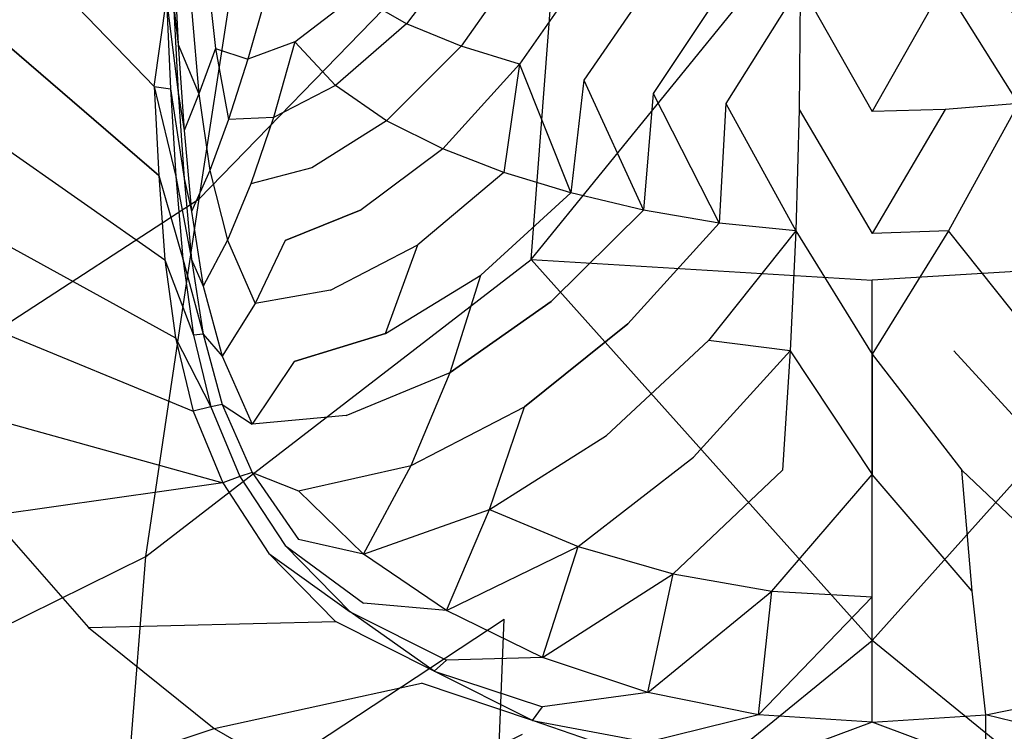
# Model space of a CAD drawing. Extents: x 0 to 0.29, y -0.245 to 0.
# Tile 9 of 28: x 0.097 to 0.152, y -0.203 to -0.163. Entities that reach past the tile are written whole.
import ezdxf

# ---------------------------------------------------------------- set-up
doc = ezdxf.new("R2010")
doc.units = 0
doc.layers.add('L0_URINAL_N_755701__0___REPLACE', color=7, linetype='CONTINUOUS')

msp = doc.modelspace()

# ---------------------------------------------------------------- linework, layer by layer
at = {"layer": 'L0_URINAL_N_755701__0___REPLACE', "color": 8}
for points, invisible_edges in [([(0.08922, -0.167388, 0.084335), (0.09458, -0.144406, 0.042167), (0.110653, -0.148986, 0.041399), (0.08922, -0.167388, 0.084335)], 14), ([(0.085069, -0.146593, 0.187816), (0.104425, -0.166661, 0.169346), (0.104237, -0.161515, 0.169279), (0.085069, -0.146593, 0.187816)], 14), ([(0.104425, -0.166661, 0.169346), (0.085069, -0.146593, 0.187816), (0.085526, -0.155187, 0.187537), (0.104425, -0.166661, 0.169346)], 14), ([(0.08922, -0.167388, 0.084335), (0.110653, -0.148986, 0.041399), (0.106977, -0.173007, 0.082797), (0.08922, -0.167388, 0.084335)], 14), ([(0.106977, -0.173007, 0.082797), (0.110653, -0.148986, 0.041399), (0.127606, -0.151785, 0.040942), (0.106977, -0.173007, 0.082797)], 14), ([(0.106977, -0.173007, 0.082797), (0.127606, -0.151785, 0.040942), (0.12574, -0.176449, 0.081884), (0.106977, -0.173007, 0.082797)], 14), ([(0.12574, -0.176449, 0.081884), (0.127606, -0.151785, 0.040942), (0.145, -0.152728, 0.040792), (0.12574, -0.176449, 0.081884)], 14), ([(0.16426, -0.176449, 0.081884), (0.145, -0.152728, 0.040792), (0.162394, -0.151785, 0.040942), (0.16426, -0.176449, 0.081884)], 14), ([(0.12574, -0.176449, 0.081884), (0.145, -0.152728, 0.040792), (0.145, -0.177609, 0.081584), (0.12574, -0.176449, 0.081884)], 14), ([(0.16426, -0.176449, 0.081884), (0.145, -0.177609, 0.081584), (0.145, -0.152728, 0.040792), (0.16426, -0.176449, 0.081884)], 14), ([(0.104683, -0.171702, 0.1694), (0.085526, -0.155187, 0.187537), (0.086151, -0.163264, 0.187271), (0.104683, -0.171702, 0.1694)], 14), ([(0.085526, -0.155187, 0.187537), (0.104683, -0.171702, 0.1694), (0.104425, -0.166661, 0.169346), (0.085526, -0.155187, 0.187537)], 14), ([(0.119512, -0.157194, 0.122916), (0.115839, -0.161485, 0.126721), (0.11868, -0.163131, 0.126165), (0.119512, -0.157194, 0.122916)], 14), ([(0.122445, -0.158172, 0.122645), (0.119512, -0.157194, 0.122916), (0.11868, -0.163131, 0.126165), (0.122445, -0.158172, 0.122645)], 14), ([(0.122445, -0.158172, 0.122645), (0.11868, -0.163131, 0.126165), (0.121773, -0.164386, 0.126104), (0.122445, -0.158172, 0.122645)], 14), ([(0.125603, -0.158954, 0.122366), (0.122445, -0.158172, 0.122645), (0.121773, -0.164386, 0.126104), (0.125603, -0.158954, 0.122366)], 14), ([(0.125603, -0.158954, 0.122366), (0.121773, -0.164386, 0.126104), (0.125083, -0.165408, 0.126045), (0.125603, -0.158954, 0.122366)], 14), ([(0.12909, -0.159638, 0.121926), (0.125603, -0.158954, 0.122366), (0.125083, -0.165408, 0.126045), (0.12909, -0.159638, 0.121926)], 14), ([(0.105526, -0.162005, 0.165765), (0.105792, -0.164299, 0.160036), (0.105526, -0.159299, 0.160036), (0.105526, -0.162005, 0.165765)], 14), ([(0.106553, -0.162488, 0.153091), (0.105526, -0.159299, 0.160036), (0.105792, -0.164299, 0.160036), (0.106553, -0.162488, 0.153091)], 13), ([(0.113526, -0.159382, 0.12816), (0.110833, -0.161234, 0.133946), (0.112378, -0.164146, 0.131985), (0.113526, -0.159382, 0.12816)], 14), ([(0.112378, -0.164146, 0.131985), (0.115839, -0.161485, 0.126721), (0.113526, -0.159382, 0.12816), (0.112378, -0.164146, 0.131985)], 14), ([(0.12909, -0.159638, 0.121926), (0.125083, -0.165408, 0.126045), (0.128703, -0.166302, 0.125812), (0.12909, -0.159638, 0.121926)], 14), ([(0.132895, -0.160223, 0.121428), (0.12909, -0.159638, 0.121926), (0.128703, -0.166302, 0.125812), (0.132895, -0.160223, 0.121428)], 14), ([(0.107416, -0.160232, 0.147321), (0.106553, -0.162488, 0.153091), (0.107887, -0.164519, 0.145771), (0.107416, -0.160232, 0.147321)], 14), ([(0.107416, -0.160232, 0.147321), (0.107887, -0.164519, 0.145771), (0.108886, -0.161471, 0.140505), (0.107416, -0.160232, 0.147321)], 14), ([(0.132895, -0.160223, 0.121428), (0.128703, -0.166302, 0.125812), (0.132626, -0.167061, 0.125486), (0.132895, -0.160223, 0.121428)], 14), ([(0.13689, -0.160659, 0.121009), (0.132895, -0.160223, 0.121428), (0.132626, -0.167061, 0.125486), (0.13689, -0.160659, 0.121009)], 14), ([(0.13689, -0.160659, 0.121009), (0.132626, -0.167061, 0.125486), (0.136726, -0.167627, 0.125198), (0.13689, -0.160659, 0.121009)], 14), ([(0.140945, -0.160919, 0.120745), (0.13689, -0.160659, 0.121009), (0.136726, -0.167627, 0.125198), (0.140945, -0.160919, 0.120745)], 14), ([(0.153274, -0.167627, 0.125198), (0.15311, -0.160659, 0.121009), (0.149055, -0.160919, 0.120745), (0.153274, -0.167627, 0.125198)], 14), ([(0.110833, -0.161234, 0.133946), (0.108886, -0.161471, 0.140505), (0.109718, -0.165129, 0.138547), (0.110833, -0.161234, 0.133946)], 14), ([(0.110833, -0.161234, 0.133946), (0.109718, -0.165129, 0.138547), (0.112378, -0.164146, 0.131985), (0.110833, -0.161234, 0.133946)], 14), ([(0.140945, -0.160919, 0.120745), (0.136726, -0.167627, 0.125198), (0.14087, -0.167965, 0.125017), (0.140945, -0.160919, 0.120745)], 14), ([(0.145001, -0.168075, 0.124958), (0.140945, -0.160919, 0.120745), (0.14087, -0.167965, 0.125017), (0.145001, -0.168075, 0.124958)], 13), ([(0.140945, -0.160919, 0.120745), (0.145001, -0.168075, 0.124958), (0.145001, -0.161003, 0.120657), (0.140945, -0.160919, 0.120745)], 14), ([(0.145001, -0.168075, 0.124958), (0.149055, -0.160919, 0.120745), (0.145001, -0.161003, 0.120657), (0.145001, -0.168075, 0.124958)], 13), ([(0.149055, -0.160919, 0.120745), (0.145001, -0.168075, 0.124958), (0.14913, -0.167965, 0.125017), (0.149055, -0.160919, 0.120745)], 14), ([(0.153274, -0.167627, 0.125198), (0.149055, -0.160919, 0.120745), (0.14913, -0.167965, 0.125017), (0.153274, -0.167627, 0.125198)], 14), ([(0.104425, -0.166661, 0.169346), (0.105133, -0.161737, 0.167737), (0.104237, -0.161515, 0.169279), (0.104425, -0.166661, 0.169346)], 14), ([(0.105133, -0.161737, 0.167737), (0.104425, -0.166661, 0.169346), (0.105359, -0.166807, 0.167756), (0.105133, -0.161737, 0.167737)], 13), ([(0.105133, -0.161737, 0.167737), (0.105359, -0.166807, 0.167756), (0.105792, -0.167005, 0.165765), (0.105133, -0.161737, 0.167737)], 14), ([(0.105133, -0.161737, 0.167737), (0.105792, -0.167005, 0.165765), (0.105526, -0.162005, 0.165765), (0.105133, -0.161737, 0.167737)], 14), ([(0.107887, -0.164519, 0.145771), (0.109718, -0.165129, 0.138547), (0.108886, -0.161471, 0.140505), (0.107887, -0.164519, 0.145771)], 14), ([(0.115839, -0.161485, 0.126721), (0.112378, -0.164146, 0.131985), (0.114683, -0.16662, 0.130743), (0.115839, -0.161485, 0.126721)], 13), ([(0.11868, -0.163131, 0.126165), (0.115839, -0.161485, 0.126721), (0.114683, -0.16662, 0.130743), (0.11868, -0.163131, 0.126165)], 14), ([(0.105792, -0.164299, 0.160036), (0.105526, -0.162005, 0.165765), (0.105792, -0.167005, 0.165765), (0.105792, -0.164299, 0.160036)], 13), ([(0.105792, -0.164299, 0.160036), (0.106962, -0.167092, 0.15224), (0.106553, -0.162488, 0.153091), (0.105792, -0.164299, 0.160036)], 14), ([(0.106553, -0.162488, 0.153091), (0.106962, -0.167092, 0.15224), (0.107887, -0.164519, 0.145771), (0.106553, -0.162488, 0.153091)], 14), ([(0.086151, -0.163264, 0.187271), (0.105037, -0.176457, 0.169461), (0.104683, -0.171702, 0.1694), (0.086151, -0.163264, 0.187271)], 14), ([(0.086151, -0.163264, 0.187271), (0.08714, -0.170701, 0.187049), (0.105037, -0.176457, 0.169461), (0.086151, -0.163264, 0.187271)], 14), ([(0.11868, -0.163131, 0.126165), (0.114683, -0.16662, 0.130743), (0.117556, -0.168614, 0.130317), (0.11868, -0.163131, 0.126165)], 14), ([(0.121773, -0.164386, 0.126104), (0.11868, -0.163131, 0.126165), (0.117556, -0.168614, 0.130317), (0.121773, -0.164386, 0.126104)], 14), ([(0.106962, -0.167092, 0.15224), (0.105792, -0.164299, 0.160036), (0.106119, -0.169159, 0.160036), (0.106962, -0.167092, 0.15224)], 13), ([(0.105792, -0.167005, 0.165765), (0.106119, -0.169159, 0.160036), (0.105792, -0.164299, 0.160036), (0.105792, -0.167005, 0.165765)], 14), ([(0.107887, -0.164519, 0.145771), (0.106962, -0.167092, 0.15224), (0.108627, -0.168531, 0.144336), (0.107887, -0.164519, 0.145771)], 14), ([(0.109718, -0.165129, 0.138547), (0.107887, -0.164519, 0.145771), (0.108627, -0.168531, 0.144336), (0.109718, -0.165129, 0.138547)], 13), ([(0.112378, -0.164146, 0.131985), (0.109718, -0.165129, 0.138547), (0.111166, -0.168415, 0.136929), (0.112378, -0.164146, 0.131985)], 14), ([(0.112378, -0.164146, 0.131985), (0.111166, -0.168415, 0.136929), (0.114683, -0.16662, 0.130743), (0.112378, -0.164146, 0.131985)], 14), ([(0.121773, -0.164386, 0.126104), (0.117556, -0.168614, 0.130317), (0.120741, -0.170197, 0.130363), (0.121773, -0.164386, 0.126104)], 14), ([(0.125083, -0.165408, 0.126045), (0.121773, -0.164386, 0.126104), (0.120741, -0.170197, 0.130363), (0.125083, -0.165408, 0.126045)], 14), ([(0.109718, -0.165129, 0.138547), (0.108627, -0.168531, 0.144336), (0.111166, -0.168415, 0.136929), (0.109718, -0.165129, 0.138547)], 14), ([(0.125083, -0.165408, 0.126045), (0.120741, -0.170197, 0.130363), (0.124189, -0.171521, 0.130428), (0.125083, -0.165408, 0.126045)], 14), ([(0.127973, -0.17268, 0.130329), (0.125083, -0.165408, 0.126045), (0.124189, -0.171521, 0.130428), (0.127973, -0.17268, 0.130329)], 13), ([(0.125083, -0.165408, 0.126045), (0.127973, -0.17268, 0.130329), (0.128703, -0.166302, 0.125812), (0.125083, -0.165408, 0.126045)], 14), ([(0.132073, -0.173659, 0.130127), (0.128703, -0.166302, 0.125812), (0.127973, -0.17268, 0.130329), (0.132073, -0.173659, 0.130127)], 13), ([(0.128703, -0.166302, 0.125812), (0.132073, -0.173659, 0.130127), (0.132626, -0.167061, 0.125486), (0.128703, -0.166302, 0.125812)], 14), ([(0.104425, -0.166661, 0.169346), (0.104683, -0.171702, 0.1694), (0.105658, -0.171758, 0.167773), (0.104425, -0.166661, 0.169346)], 14), ([(0.104425, -0.166661, 0.169346), (0.105658, -0.171758, 0.167773), (0.105359, -0.166807, 0.167756), (0.104425, -0.166661, 0.169346)], 14), ([(0.105359, -0.166807, 0.167756), (0.105658, -0.171758, 0.167773), (0.106119, -0.171867, 0.165766), (0.105359, -0.166807, 0.167756)], 14), ([(0.105359, -0.166807, 0.167756), (0.106119, -0.171867, 0.165766), (0.105792, -0.167005, 0.165765), (0.105359, -0.166807, 0.167756)], 14), ([(0.114683, -0.16662, 0.130743), (0.111166, -0.168415, 0.136929), (0.113346, -0.171255, 0.13591), (0.114683, -0.16662, 0.130743)], 14), ([(0.117556, -0.168614, 0.130317), (0.114683, -0.16662, 0.130743), (0.113346, -0.171255, 0.13591), (0.117556, -0.168614, 0.130317)], 14), ([(0.084816, -0.187438, 0.126502), (0.08922, -0.167388, 0.084335), (0.106977, -0.173007, 0.082797), (0.084816, -0.187438, 0.126502)], 14), ([(0.106119, -0.169159, 0.160036), (0.105792, -0.167005, 0.165765), (0.106119, -0.171867, 0.165766), (0.106119, -0.169159, 0.160036)], 13), ([(0.106962, -0.167092, 0.15224), (0.106119, -0.169159, 0.160036), (0.107566, -0.171408, 0.151452), (0.106962, -0.167092, 0.15224)], 14), ([(0.106962, -0.167092, 0.15224), (0.107566, -0.171408, 0.151452), (0.108627, -0.168531, 0.144336), (0.106962, -0.167092, 0.15224)], 14), ([(0.136356, -0.174389, 0.129936), (0.132626, -0.167061, 0.125486), (0.132073, -0.173659, 0.130127), (0.136356, -0.174389, 0.129936)], 13), ([(0.132626, -0.167061, 0.125486), (0.136356, -0.174389, 0.129936), (0.136726, -0.167627, 0.125198), (0.132626, -0.167061, 0.125486)], 14), ([(0.140685, -0.174828, 0.129818), (0.136726, -0.167627, 0.125198), (0.136356, -0.174389, 0.129936), (0.140685, -0.174828, 0.129818)], 13), ([(0.136726, -0.167627, 0.125198), (0.140685, -0.174828, 0.129818), (0.14087, -0.167965, 0.125017), (0.136726, -0.167627, 0.125198)], 14), ([(0.145001, -0.174973, 0.129781), (0.14087, -0.167965, 0.125017), (0.140685, -0.174828, 0.129818), (0.145001, -0.174973, 0.129781)], 13), ([(0.14087, -0.167965, 0.125017), (0.145001, -0.174973, 0.129781), (0.145001, -0.168075, 0.124958), (0.14087, -0.167965, 0.125017)], 14), ([(0.145001, -0.174973, 0.129781), (0.14913, -0.167965, 0.125017), (0.145001, -0.168075, 0.124958), (0.145001, -0.174973, 0.129781)], 13), ([(0.14913, -0.167965, 0.125017), (0.145001, -0.174973, 0.129781), (0.149315, -0.174828, 0.129818), (0.14913, -0.167965, 0.125017)], 14), ([(0.149315, -0.174828, 0.129818), (0.153274, -0.167627, 0.125198), (0.14913, -0.167965, 0.125017), (0.149315, -0.174828, 0.129818)], 13), ([(0.153274, -0.167627, 0.125198), (0.149315, -0.174828, 0.129818), (0.153644, -0.174389, 0.129936), (0.153274, -0.167627, 0.125198)], 14), ([(0.108627, -0.168531, 0.144336), (0.107566, -0.171408, 0.151452), (0.109896, -0.172159, 0.143149), (0.108627, -0.168531, 0.144336)], 14), ([(0.111166, -0.168415, 0.136929), (0.108627, -0.168531, 0.144336), (0.109896, -0.172159, 0.143149), (0.111166, -0.168415, 0.136929)], 14), ([(0.111166, -0.168415, 0.136929), (0.109896, -0.172159, 0.143149), (0.113346, -0.171255, 0.13591), (0.111166, -0.168415, 0.136929)], 14), ([(0.117556, -0.168614, 0.130317), (0.113346, -0.171255, 0.13591), (0.116131, -0.17363, 0.135575), (0.117556, -0.168614, 0.130317)], 14), ([(0.120741, -0.170197, 0.130363), (0.117556, -0.168614, 0.130317), (0.116131, -0.17363, 0.135575), (0.120741, -0.170197, 0.130363)], 14), ([(0.106119, -0.171867, 0.165766), (0.106543, -0.173729, 0.160036), (0.106119, -0.169159, 0.160036), (0.106119, -0.171867, 0.165766)], 14), ([(0.106119, -0.169159, 0.160036), (0.106543, -0.173729, 0.160036), (0.107566, -0.171408, 0.151452), (0.106119, -0.169159, 0.160036)], 14), ([(0.120741, -0.170197, 0.130363), (0.116131, -0.17363, 0.135575), (0.119327, -0.17561, 0.135655), (0.120741, -0.170197, 0.130363)], 14), ([(0.124189, -0.171521, 0.130428), (0.120741, -0.170197, 0.130363), (0.119327, -0.17561, 0.135655), (0.124189, -0.171521, 0.130428)], 14), ([(0.08714, -0.170701, 0.187049), (0.105629, -0.180867, 0.16953), (0.105037, -0.176457, 0.169461), (0.08714, -0.170701, 0.187049)], 14), ([(0.08714, -0.170701, 0.187049), (0.088731, -0.177635, 0.186877), (0.105629, -0.180867, 0.16953), (0.08714, -0.170701, 0.187049)], 14), ([(0.113346, -0.171255, 0.13591), (0.109896, -0.172159, 0.143149), (0.11183, -0.175364, 0.142396), (0.113346, -0.171255, 0.13591)], 14), ([(0.11183, -0.175364, 0.142396), (0.116131, -0.17363, 0.135575), (0.113346, -0.171255, 0.13591), (0.11183, -0.175364, 0.142396)], 14), ([(0.106043, -0.176413, 0.167791), (0.104683, -0.171702, 0.1694), (0.105037, -0.176457, 0.169461), (0.106043, -0.176413, 0.167791)], 13), ([(0.104683, -0.171702, 0.1694), (0.106043, -0.176413, 0.167791), (0.105658, -0.171758, 0.167773), (0.104683, -0.171702, 0.1694)], 14), ([(0.105658, -0.171758, 0.167773), (0.106043, -0.176413, 0.167791), (0.106543, -0.176437, 0.16577), (0.105658, -0.171758, 0.167773)], 14), ([(0.105658, -0.171758, 0.167773), (0.106543, -0.176437, 0.16577), (0.106119, -0.171867, 0.165766), (0.105658, -0.171758, 0.167773)], 14), ([(0.106543, -0.173729, 0.160036), (0.106119, -0.171867, 0.165766), (0.106543, -0.176437, 0.16577), (0.106543, -0.173729, 0.160036)], 13), ([(0.107566, -0.171408, 0.151452), (0.106543, -0.173729, 0.160036), (0.108572, -0.175348, 0.150799), (0.107566, -0.171408, 0.151452)], 14), ([(0.107566, -0.171408, 0.151452), (0.108572, -0.175348, 0.150799), (0.109896, -0.172159, 0.143149), (0.107566, -0.171408, 0.151452)], 14), ([(0.124189, -0.171521, 0.130428), (0.119327, -0.17561, 0.135655), (0.122891, -0.177319, 0.135767), (0.124189, -0.171521, 0.130428)], 14), ([(0.127973, -0.17268, 0.130329), (0.124189, -0.171521, 0.130428), (0.122891, -0.177319, 0.135767), (0.127973, -0.17268, 0.130329)], 14), ([(0.109896, -0.172159, 0.143149), (0.108572, -0.175348, 0.150799), (0.11183, -0.175364, 0.142396), (0.109896, -0.172159, 0.143149)], 14), ([(0.084816, -0.187438, 0.126502), (0.106977, -0.173007, 0.082797), (0.103953, -0.19322, 0.124195), (0.084816, -0.187438, 0.126502)], 14), ([(0.103953, -0.19322, 0.124195), (0.106977, -0.173007, 0.082797), (0.12574, -0.176449, 0.081884), (0.103953, -0.19322, 0.124195)], 14), ([(0.127973, -0.17268, 0.130329), (0.122891, -0.177319, 0.135767), (0.126866, -0.178821, 0.135744), (0.127973, -0.17268, 0.130329)], 14), ([(0.132073, -0.173659, 0.130127), (0.127973, -0.17268, 0.130329), (0.126866, -0.178821, 0.135744), (0.132073, -0.173659, 0.130127)], 14), ([(0.106543, -0.173729, 0.160036), (0.107201, -0.177951, 0.160036), (0.108572, -0.175348, 0.150799), (0.106543, -0.173729, 0.160036)], 14), ([(0.106543, -0.176437, 0.16577), (0.107201, -0.177951, 0.160036), (0.106543, -0.173729, 0.160036), (0.106543, -0.176437, 0.16577)], 14), ([(0.116131, -0.17363, 0.135575), (0.11183, -0.175364, 0.142396), (0.114398, -0.178166, 0.142145), (0.116131, -0.17363, 0.135575)], 14), ([(0.114398, -0.178166, 0.142145), (0.119327, -0.17561, 0.135655), (0.116131, -0.17363, 0.135575), (0.114398, -0.178166, 0.142145)], 14), ([(0.132073, -0.173659, 0.130127), (0.126866, -0.178821, 0.135744), (0.131204, -0.18008, 0.135626), (0.132073, -0.173659, 0.130127)], 14), ([(0.136356, -0.174389, 0.129936), (0.132073, -0.173659, 0.130127), (0.131204, -0.18008, 0.135626), (0.136356, -0.174389, 0.129936)], 14), ([(0.136356, -0.174389, 0.129936), (0.131204, -0.18008, 0.135626), (0.135756, -0.181022, 0.135507), (0.136356, -0.174389, 0.129936)], 14), ([(0.140685, -0.174828, 0.129818), (0.136356, -0.174389, 0.129936), (0.135756, -0.181022, 0.135507), (0.140685, -0.174828, 0.129818)], 14), ([(0.154245, -0.181022, 0.135507), (0.153644, -0.174389, 0.129936), (0.149315, -0.174828, 0.129818), (0.154245, -0.181022, 0.135507)], 14), ([(0.140685, -0.174828, 0.129818), (0.135756, -0.181022, 0.135507), (0.140377, -0.181594, 0.135434), (0.140685, -0.174828, 0.129818)], 14), ([(0.145001, -0.181784, 0.135412), (0.140685, -0.174828, 0.129818), (0.140377, -0.181594, 0.135434), (0.145001, -0.181784, 0.135412)], 13), ([(0.140685, -0.174828, 0.129818), (0.145001, -0.181784, 0.135412), (0.145001, -0.174973, 0.129781), (0.140685, -0.174828, 0.129818)], 14), ([(0.145001, -0.181784, 0.135412), (0.149315, -0.174828, 0.129818), (0.145001, -0.174973, 0.129781), (0.145001, -0.181784, 0.135412)], 13), ([(0.149315, -0.174828, 0.129818), (0.145001, -0.181784, 0.135412), (0.149623, -0.181594, 0.135434), (0.149315, -0.174828, 0.129818)], 14), ([(0.154245, -0.181022, 0.135507), (0.149315, -0.174828, 0.129818), (0.149623, -0.181594, 0.135434), (0.154245, -0.181022, 0.135507)], 14), ([(0.108572, -0.175348, 0.150799), (0.107201, -0.177951, 0.160036), (0.110137, -0.178924, 0.150379), (0.108572, -0.175348, 0.150799)], 14), ([(0.108572, -0.175348, 0.150799), (0.110137, -0.178924, 0.150379), (0.11183, -0.175364, 0.142396), (0.108572, -0.175348, 0.150799)], 14), ([(0.11183, -0.175364, 0.142396), (0.110137, -0.178924, 0.150379), (0.114398, -0.178166, 0.142145), (0.11183, -0.175364, 0.142396)], 14), ([(0.11751, -0.180629, 0.14221), (0.119327, -0.17561, 0.135655), (0.114398, -0.178166, 0.142145), (0.11751, -0.180629, 0.14221)], 14), ([(0.11751, -0.180629, 0.14221), (0.122891, -0.177319, 0.135767), (0.119327, -0.17561, 0.135655), (0.11751, -0.180629, 0.14221)], 14), ([(0.103953, -0.19322, 0.124195), (0.12574, -0.176449, 0.081884), (0.124204, -0.196768, 0.122826), (0.103953, -0.19322, 0.124195)], 14), ([(0.105037, -0.176457, 0.169461), (0.106645, -0.180716, 0.167815), (0.106043, -0.176413, 0.167791), (0.105037, -0.176457, 0.169461)], 14), ([(0.106645, -0.180716, 0.167815), (0.105037, -0.176457, 0.169461), (0.105629, -0.180867, 0.16953), (0.106645, -0.180716, 0.167815)], 13), ([(0.106043, -0.176413, 0.167791), (0.106645, -0.180716, 0.167815), (0.107201, -0.180664, 0.165779), (0.106043, -0.176413, 0.167791)], 14), ([(0.106043, -0.176413, 0.167791), (0.107201, -0.180664, 0.165779), (0.106543, -0.176437, 0.16577), (0.106043, -0.176413, 0.167791)], 14), ([(0.107201, -0.177951, 0.160036), (0.106543, -0.176437, 0.16577), (0.107201, -0.180664, 0.165779), (0.107201, -0.177951, 0.160036)], 13), ([(0.12574, -0.176449, 0.081884), (0.145, -0.197966, 0.122377), (0.124204, -0.196768, 0.122826), (0.12574, -0.176449, 0.081884)], 14), ([(0.145, -0.197966, 0.122377), (0.12574, -0.176449, 0.081884), (0.145, -0.177609, 0.081584), (0.145, -0.197966, 0.122377)], 13), ([(0.16426, -0.176449, 0.081884), (0.145, -0.197966, 0.122377), (0.145, -0.177609, 0.081584), (0.16426, -0.176449, 0.081884)], 13), ([(0.145, -0.197966, 0.122377), (0.16426, -0.176449, 0.081884), (0.165796, -0.196768, 0.122826), (0.145, -0.197966, 0.122377)], 14), ([(0.121158, -0.182828, 0.142313), (0.122891, -0.177319, 0.135767), (0.11751, -0.180629, 0.14221), (0.121158, -0.182828, 0.142313)], 14), ([(0.121158, -0.182828, 0.142313), (0.126866, -0.178821, 0.135744), (0.122891, -0.177319, 0.135767), (0.121158, -0.182828, 0.142313)], 14), ([(0.088731, -0.177635, 0.186877), (0.091269, -0.18433, 0.186735), (0.106638, -0.185016, 0.169612), (0.088731, -0.177635, 0.186877)], 14), ([(0.088731, -0.177635, 0.186877), (0.106638, -0.185016, 0.169612), (0.105629, -0.180867, 0.16953), (0.088731, -0.177635, 0.186877)], 14), ([(0.107201, -0.177951, 0.160036), (0.108267, -0.181908, 0.160036), (0.110137, -0.178924, 0.150379), (0.107201, -0.177951, 0.160036)], 14), ([(0.107201, -0.180664, 0.165779), (0.108267, -0.181908, 0.160036), (0.107201, -0.177951, 0.160036), (0.107201, -0.180664, 0.165779)], 14), ([(0.114398, -0.178166, 0.142145), (0.110137, -0.178924, 0.150379), (0.112348, -0.182207, 0.150231), (0.114398, -0.178166, 0.142145)], 14), ([(0.112348, -0.182207, 0.150231), (0.11751, -0.180629, 0.14221), (0.114398, -0.178166, 0.142145), (0.112348, -0.182207, 0.150231)], 14), ([(0.110137, -0.178924, 0.150379), (0.108267, -0.181908, 0.160036), (0.112348, -0.182207, 0.150231), (0.110137, -0.178924, 0.150379)], 14), ([(0.126866, -0.178821, 0.135744), (0.121158, -0.182828, 0.142313), (0.125348, -0.184769, 0.142323), (0.126866, -0.178821, 0.135744)], 14), ([(0.125348, -0.184769, 0.142323), (0.131204, -0.18008, 0.135626), (0.126866, -0.178821, 0.135744), (0.125348, -0.184769, 0.142323)], 14), ([(0.131204, -0.18008, 0.135626), (0.125348, -0.184769, 0.142323), (0.129986, -0.186389, 0.14226), (0.131204, -0.18008, 0.135626)], 14), ([(0.129986, -0.186389, 0.14226), (0.135756, -0.181022, 0.135507), (0.131204, -0.18008, 0.135626), (0.129986, -0.186389, 0.14226)], 14), ([(0.105629, -0.180867, 0.16953), (0.107638, -0.184758, 0.167845), (0.106645, -0.180716, 0.167815), (0.105629, -0.180867, 0.16953)], 14), ([(0.107201, -0.180664, 0.165779), (0.106645, -0.180716, 0.167815), (0.108267, -0.184631, 0.165802), (0.107201, -0.180664, 0.165779)], 14), ([(0.106645, -0.180716, 0.167815), (0.107638, -0.184758, 0.167845), (0.108267, -0.184631, 0.165802), (0.106645, -0.180716, 0.167815)], 14), ([(0.108267, -0.181908, 0.160036), (0.107201, -0.180664, 0.165779), (0.108267, -0.184631, 0.165802), (0.108267, -0.181908, 0.160036)], 13), ([(0.11751, -0.180629, 0.14221), (0.112348, -0.182207, 0.150231), (0.11527, -0.185259, 0.15026), (0.11751, -0.180629, 0.14221)], 14), ([(0.11527, -0.185259, 0.15026), (0.121158, -0.182828, 0.142313), (0.11751, -0.180629, 0.14221), (0.11527, -0.185259, 0.15026)], 14), ([(0.107638, -0.184758, 0.167845), (0.105629, -0.180867, 0.16953), (0.106638, -0.185016, 0.169612), (0.107638, -0.184758, 0.167845)], 13), ([(0.135756, -0.181022, 0.135507), (0.129986, -0.186389, 0.14226), (0.134899, -0.187602, 0.142192), (0.135756, -0.181022, 0.135507)], 14), ([(0.140377, -0.181594, 0.135434), (0.135756, -0.181022, 0.135507), (0.134899, -0.187602, 0.142192), (0.140377, -0.181594, 0.135434)], 14), ([(0.155101, -0.187602, 0.142192), (0.154245, -0.181022, 0.135507), (0.149623, -0.181594, 0.135434), (0.155101, -0.187602, 0.142192)], 14), ([(0.108267, -0.181908, 0.160036), (0.109973, -0.185741, 0.160036), (0.112348, -0.182207, 0.150231), (0.108267, -0.181908, 0.160036)], 14), ([(0.108267, -0.184631, 0.165802), (0.109973, -0.185741, 0.160036), (0.108267, -0.181908, 0.160036), (0.108267, -0.184631, 0.165802)], 14), ([(0.140377, -0.181594, 0.135434), (0.134899, -0.187602, 0.142192), (0.139932, -0.188348, 0.142152), (0.140377, -0.181594, 0.135434)], 14), ([(0.145, -0.188598, 0.14214), (0.140377, -0.181594, 0.135434), (0.139932, -0.188348, 0.142152), (0.145, -0.188598, 0.14214)], 13), ([(0.140377, -0.181594, 0.135434), (0.145, -0.188598, 0.14214), (0.145001, -0.181784, 0.135412), (0.140377, -0.181594, 0.135434)], 14), ([(0.150068, -0.188348, 0.142152), (0.145001, -0.181784, 0.135412), (0.145, -0.188598, 0.14214), (0.150068, -0.188348, 0.142152)], 13), ([(0.145001, -0.181784, 0.135412), (0.150068, -0.188348, 0.142152), (0.149623, -0.181594, 0.135434), (0.145001, -0.181784, 0.135412)], 14), ([(0.155101, -0.187602, 0.142192), (0.149623, -0.181594, 0.135434), (0.150068, -0.188348, 0.142152), (0.155101, -0.187602, 0.142192)], 14), ([(0.112348, -0.182207, 0.150231), (0.109973, -0.185741, 0.160036), (0.11527, -0.185259, 0.15026), (0.112348, -0.182207, 0.150231)], 14), ([(0.11896, -0.188074, 0.150319), (0.121158, -0.182828, 0.142313), (0.11527, -0.185259, 0.15026), (0.11896, -0.188074, 0.150319)], 14), ([(0.11896, -0.188074, 0.150319), (0.125348, -0.184769, 0.142323), (0.121158, -0.182828, 0.142313), (0.11896, -0.188074, 0.150319)], 14), ([(0.091269, -0.18433, 0.186735), (0.108303, -0.189058, 0.16971), (0.106638, -0.185016, 0.169612), (0.091269, -0.18433, 0.186735)], 14), ([(0.091269, -0.18433, 0.186735), (0.095172, -0.190915, 0.186607), (0.108303, -0.189058, 0.16971), (0.091269, -0.18433, 0.186735)], 14), ([(0.108267, -0.184631, 0.165802), (0.107638, -0.184758, 0.167845), (0.109973, -0.188482, 0.165839), (0.108267, -0.184631, 0.165802)], 14), ([(0.109973, -0.185741, 0.160036), (0.108267, -0.184631, 0.165802), (0.109973, -0.188482, 0.165839), (0.109973, -0.185741, 0.160036)], 13), ([(0.107638, -0.184758, 0.167845), (0.106638, -0.185016, 0.169612), (0.109266, -0.188698, 0.167885), (0.107638, -0.184758, 0.167845)], 14), ([(0.106638, -0.185016, 0.169612), (0.108303, -0.189058, 0.16971), (0.109266, -0.188698, 0.167885), (0.106638, -0.185016, 0.169612)], 14), ([(0.107638, -0.184758, 0.167845), (0.109266, -0.188698, 0.167885), (0.109973, -0.188482, 0.165839), (0.107638, -0.184758, 0.167845)], 14), ([(0.11527, -0.185259, 0.15026), (0.109973, -0.185741, 0.160036), (0.112586, -0.189505, 0.160036), (0.11527, -0.185259, 0.15026)], 14), ([(0.112586, -0.189505, 0.160036), (0.11896, -0.188074, 0.150319), (0.11527, -0.185259, 0.15026), (0.112586, -0.189505, 0.160036)], 14), ([(0.123386, -0.190574, 0.150331), (0.125348, -0.184769, 0.142323), (0.11896, -0.188074, 0.150319), (0.123386, -0.190574, 0.150331)], 14), ([(0.123386, -0.190574, 0.150331), (0.129986, -0.186389, 0.14226), (0.125348, -0.184769, 0.142323), (0.123386, -0.190574, 0.150331)], 14), ([(0.109973, -0.188482, 0.165839), (0.112586, -0.189505, 0.160036), (0.109973, -0.185741, 0.160036), (0.109973, -0.188482, 0.165839)], 14), ([(0.123386, -0.190574, 0.150331), (0.128388, -0.19265, 0.150305), (0.129986, -0.186389, 0.14226), (0.123386, -0.190574, 0.150331)], 14), ([(0.128388, -0.19265, 0.150305), (0.134899, -0.187602, 0.142192), (0.129986, -0.186389, 0.14226), (0.128388, -0.19265, 0.150305)], 14), ([(0.082739, -0.203715, 0.166162), (0.084816, -0.187438, 0.126502), (0.103953, -0.19322, 0.124195), (0.082739, -0.203715, 0.166162)], 14), ([(0.128388, -0.19265, 0.150305), (0.133761, -0.194208, 0.150274), (0.134899, -0.187602, 0.142192), (0.128388, -0.19265, 0.150305)], 14), ([(0.133761, -0.194208, 0.150274), (0.139932, -0.188348, 0.142152), (0.134899, -0.187602, 0.142192), (0.133761, -0.194208, 0.150274)], 14), ([(0.156239, -0.194208, 0.150274), (0.155101, -0.187602, 0.142192), (0.150068, -0.188348, 0.142152), (0.156239, -0.194208, 0.150274)], 14), ([(0.109973, -0.188482, 0.165839), (0.109266, -0.188698, 0.167885), (0.112586, -0.192266, 0.165883), (0.109973, -0.188482, 0.165839)], 14), ([(0.112586, -0.189505, 0.160036), (0.109973, -0.188482, 0.165839), (0.112586, -0.192266, 0.165883), (0.112586, -0.189505, 0.160036)], 13), ([(0.116266, -0.193085, 0.160036), (0.11896, -0.188074, 0.150319), (0.112586, -0.189505, 0.160036), (0.116266, -0.193085, 0.160036)], 14), ([(0.116266, -0.193085, 0.160036), (0.123386, -0.190574, 0.150331), (0.11896, -0.188074, 0.150319), (0.116266, -0.193085, 0.160036)], 14), ([(0.133761, -0.194208, 0.150274), (0.139337, -0.195174, 0.150257), (0.139932, -0.188348, 0.142152), (0.133761, -0.194208, 0.150274)], 14), ([(0.139337, -0.195174, 0.150257), (0.145, -0.188598, 0.14214), (0.139932, -0.188348, 0.142152), (0.139337, -0.195174, 0.150257)], 14), ([(0.139337, -0.195174, 0.150257), (0.145, -0.195502, 0.150252), (0.145, -0.188598, 0.14214), (0.139337, -0.195174, 0.150257)], 14), ([(0.150663, -0.195174, 0.150257), (0.150068, -0.188348, 0.142152), (0.145, -0.188598, 0.14214), (0.150663, -0.195174, 0.150257)], 14), ([(0.150663, -0.195174, 0.150257), (0.145, -0.188598, 0.14214), (0.145, -0.195502, 0.150252), (0.150663, -0.195174, 0.150257)], 14), ([(0.156239, -0.194208, 0.150274), (0.150068, -0.188348, 0.142152), (0.150663, -0.195174, 0.150257), (0.156239, -0.194208, 0.150274)], 14), ([(0.108303, -0.189058, 0.16971), (0.095172, -0.190915, 0.186607), (0.110915, -0.193057, 0.169822), (0.108303, -0.189058, 0.16971)], 14), ([(0.109266, -0.188698, 0.167885), (0.108303, -0.189058, 0.16971), (0.111824, -0.1926, 0.16793), (0.109266, -0.188698, 0.167885)], 14), ([(0.108303, -0.189058, 0.16971), (0.110915, -0.193057, 0.169822), (0.111824, -0.1926, 0.16793), (0.108303, -0.189058, 0.16971)], 14), ([(0.109266, -0.188698, 0.167885), (0.111824, -0.1926, 0.16793), (0.112586, -0.192266, 0.165883), (0.109266, -0.188698, 0.167885)], 14), ([(0.112586, -0.192266, 0.165883), (0.116266, -0.193085, 0.160036), (0.112586, -0.189505, 0.160036), (0.112586, -0.192266, 0.165883)], 13), ([(0.120945, -0.19628, 0.160036), (0.123386, -0.190574, 0.150331), (0.116266, -0.193085, 0.160036), (0.120945, -0.19628, 0.160036)], 14), ([(0.120945, -0.19628, 0.160036), (0.128388, -0.19265, 0.150305), (0.123386, -0.190574, 0.150331), (0.120945, -0.19628, 0.160036)], 14), ([(0.095172, -0.190915, 0.186607), (0.085547, -0.199894, 0.204918), (0.100713, -0.197231, 0.186482), (0.095172, -0.190915, 0.186607)], 14), ([(0.095172, -0.190915, 0.186607), (0.100713, -0.197231, 0.186482), (0.110915, -0.193057, 0.169822), (0.095172, -0.190915, 0.186607)], 14), ([(0.111824, -0.1926, 0.16793), (0.116266, -0.195864, 0.165921), (0.112586, -0.192266, 0.165883), (0.111824, -0.1926, 0.16793)], 14), ([(0.116266, -0.193085, 0.160036), (0.112586, -0.192266, 0.165883), (0.116266, -0.195864, 0.165921), (0.116266, -0.193085, 0.160036)], 14), ([(0.100713, -0.197231, 0.186482), (0.114676, -0.196903, 0.169926), (0.110915, -0.193057, 0.169822), (0.100713, -0.197231, 0.186482)], 14), ([(0.110915, -0.193057, 0.169822), (0.115505, -0.196342, 0.167972), (0.111824, -0.1926, 0.16793), (0.110915, -0.193057, 0.169822)], 14), ([(0.115505, -0.196342, 0.167972), (0.110915, -0.193057, 0.169822), (0.114676, -0.196903, 0.169926), (0.115505, -0.196342, 0.167972)], 13), ([(0.111824, -0.1926, 0.16793), (0.115505, -0.196342, 0.167972), (0.116266, -0.195864, 0.165921), (0.111824, -0.1926, 0.16793)], 14), ([(0.126379, -0.198925, 0.160036), (0.128388, -0.19265, 0.150305), (0.120945, -0.19628, 0.160036), (0.126379, -0.198925, 0.160036)], 14), ([(0.126379, -0.198925, 0.160036), (0.133761, -0.194208, 0.150274), (0.128388, -0.19265, 0.150305), (0.126379, -0.198925, 0.160036)], 14), ([(0.082739, -0.203715, 0.166162), (0.103953, -0.19322, 0.124195), (0.102549, -0.21102, 0.163226), (0.082739, -0.203715, 0.166162)], 14), ([(0.102549, -0.21102, 0.163226), (0.103953, -0.19322, 0.124195), (0.124204, -0.196768, 0.122826), (0.102549, -0.21102, 0.163226)], 14), ([(0.116266, -0.195864, 0.165921), (0.120945, -0.19628, 0.160036), (0.116266, -0.193085, 0.160036), (0.116266, -0.195864, 0.165921)], 13), ([(0.132318, -0.200914, 0.160036), (0.133761, -0.194208, 0.150274), (0.126379, -0.198925, 0.160036), (0.132318, -0.200914, 0.160036)], 14), ([(0.132318, -0.200914, 0.160036), (0.139337, -0.195174, 0.150257), (0.133761, -0.194208, 0.150274), (0.132318, -0.200914, 0.160036)], 14), ([(0.157682, -0.200914, 0.160036), (0.156239, -0.194208, 0.150274), (0.150663, -0.195174, 0.150257), (0.157682, -0.200914, 0.160036)], 14), ([(0.138577, -0.20216, 0.160036), (0.139337, -0.195174, 0.150257), (0.132318, -0.200914, 0.160036), (0.138577, -0.20216, 0.160036)], 14), ([(0.138577, -0.20216, 0.160036), (0.145, -0.195502, 0.150252), (0.139337, -0.195174, 0.150257), (0.138577, -0.20216, 0.160036)], 14), ([(0.151423, -0.20216, 0.160036), (0.150663, -0.195174, 0.150257), (0.145, -0.195502, 0.150252), (0.151423, -0.20216, 0.160036)], 14), ([(0.151423, -0.20216, 0.160036), (0.157682, -0.200914, 0.160036), (0.150663, -0.195174, 0.150257), (0.151423, -0.20216, 0.160036)], 14), ([(0.145, -0.202585, 0.160036), (0.145, -0.195502, 0.150252), (0.138577, -0.20216, 0.160036), (0.145, -0.202585, 0.160036)], 14), ([(0.145, -0.202585, 0.160036), (0.151423, -0.20216, 0.160036), (0.145, -0.195502, 0.150252), (0.145, -0.202585, 0.160036)], 14), ([(0.114676, -0.196903, 0.169926), (0.120253, -0.199699, 0.168002), (0.115505, -0.196342, 0.167972), (0.114676, -0.196903, 0.169926)], 13), ([(0.115505, -0.196342, 0.167972), (0.120945, -0.199072, 0.165946), (0.116266, -0.195864, 0.165921), (0.115505, -0.196342, 0.167972)], 14), ([(0.120253, -0.199699, 0.168002), (0.120945, -0.199072, 0.165946), (0.115505, -0.196342, 0.167972), (0.120253, -0.199699, 0.168002)], 14), ([(0.120945, -0.19628, 0.160036), (0.116266, -0.195864, 0.165921), (0.120945, -0.199072, 0.165946), (0.120945, -0.19628, 0.160036)], 14), ([(0.120945, -0.199072, 0.165946), (0.126379, -0.198925, 0.160036), (0.120945, -0.19628, 0.160036), (0.120945, -0.199072, 0.165946)], 13), ([(0.100713, -0.197231, 0.186482), (0.107819, -0.202936, 0.186363), (0.114676, -0.196903, 0.169926), (0.100713, -0.197231, 0.186482)], 14), ([(0.102549, -0.21102, 0.163226), (0.124204, -0.196768, 0.122826), (0.123492, -0.215468, 0.161453), (0.102549, -0.21102, 0.163226)], 14), ([(0.107819, -0.202936, 0.186363), (0.119538, -0.200369, 0.170004), (0.114676, -0.196903, 0.169926), (0.107819, -0.202936, 0.186363)], 14), ([(0.120253, -0.199699, 0.168002), (0.114676, -0.196903, 0.169926), (0.119538, -0.200369, 0.170004), (0.120253, -0.199699, 0.168002)], 14), ([(0.123492, -0.215468, 0.161453), (0.124204, -0.196768, 0.122826), (0.145, -0.197966, 0.122377), (0.123492, -0.215468, 0.161453)], 14), ([(0.166508, -0.215468, 0.161453), (0.145, -0.197966, 0.122377), (0.165796, -0.196768, 0.122826), (0.166508, -0.215468, 0.161453)], 14), ([(0.085547, -0.199894, 0.204918), (0.095146, -0.207127, 0.204682), (0.100713, -0.197231, 0.186482), (0.085547, -0.199894, 0.204918)], 14), ([(0.095146, -0.207127, 0.204682), (0.107819, -0.202936, 0.186363), (0.100713, -0.197231, 0.186482), (0.095146, -0.207127, 0.204682)], 14), ([(0.123492, -0.215468, 0.161453), (0.145, -0.197966, 0.122377), (0.145, -0.216963, 0.160856), (0.123492, -0.215468, 0.161453)], 14), ([(0.166508, -0.215468, 0.161453), (0.145, -0.216963, 0.160856), (0.145, -0.197966, 0.122377), (0.166508, -0.215468, 0.161453)], 14), ([(0.120253, -0.199699, 0.168002), (0.126379, -0.201724, 0.165963), (0.120945, -0.199072, 0.165946), (0.120253, -0.199699, 0.168002)], 14), ([(0.126379, -0.198925, 0.160036), (0.120945, -0.199072, 0.165946), (0.126379, -0.201724, 0.165963), (0.126379, -0.198925, 0.160036)], 14), ([(0.126379, -0.201724, 0.165963), (0.132318, -0.200914, 0.160036), (0.126379, -0.198925, 0.160036), (0.126379, -0.201724, 0.165963)], 13), ([(0.119538, -0.200369, 0.170004), (0.125815, -0.202486, 0.168023), (0.120253, -0.199699, 0.168002), (0.119538, -0.200369, 0.170004)], 13), ([(0.125815, -0.202486, 0.168023), (0.126379, -0.201724, 0.165963), (0.120253, -0.199699, 0.168002), (0.125815, -0.202486, 0.168023)], 14), ([(0.107819, -0.202936, 0.186363), (0.116146, -0.207708, 0.186262), (0.119538, -0.200369, 0.170004), (0.107819, -0.202936, 0.186363)], 14), ([(0.116146, -0.207708, 0.186262), (0.125246, -0.203259, 0.170058), (0.119538, -0.200369, 0.170004), (0.116146, -0.207708, 0.186262)], 14), ([(0.125815, -0.202486, 0.168023), (0.119538, -0.200369, 0.170004), (0.125246, -0.203259, 0.170058), (0.125815, -0.202486, 0.168023)], 14), ([(0.132318, -0.200914, 0.160036), (0.126379, -0.201724, 0.165963), (0.132318, -0.203718, 0.165973), (0.132318, -0.200914, 0.160036)], 14), ([(0.132318, -0.203718, 0.165973), (0.138577, -0.20216, 0.160036), (0.132318, -0.200914, 0.160036), (0.132318, -0.203718, 0.165973)], 13), ([(0.151423, -0.20216, 0.160036), (0.157682, -0.203718, 0.165973), (0.157682, -0.200914, 0.160036), (0.151423, -0.20216, 0.160036)], 13), ([(0.125815, -0.202486, 0.168023), (0.132318, -0.203718, 0.165973), (0.126379, -0.201724, 0.165963), (0.125815, -0.202486, 0.168023)], 14), ([(0.125246, -0.203259, 0.170058), (0.131921, -0.204584, 0.168036), (0.125815, -0.202486, 0.168023), (0.125246, -0.203259, 0.170058)], 13), ([(0.131921, -0.204584, 0.168036), (0.132318, -0.203718, 0.165973), (0.125815, -0.202486, 0.168023), (0.131921, -0.204584, 0.168036)], 14), ([(0.138577, -0.20216, 0.160036), (0.132318, -0.203718, 0.165973), (0.138577, -0.204966, 0.165979), (0.138577, -0.20216, 0.160036)], 14), ([(0.138577, -0.204966, 0.165979), (0.145, -0.202585, 0.160036), (0.138577, -0.20216, 0.160036), (0.138577, -0.204966, 0.165979)], 13), ([(0.145, -0.202585, 0.160036), (0.151423, -0.204966, 0.165979), (0.151423, -0.20216, 0.160036), (0.145, -0.202585, 0.160036)], 13), ([(0.157682, -0.203718, 0.165973), (0.151423, -0.20216, 0.160036), (0.151423, -0.204966, 0.165979), (0.157682, -0.203718, 0.165973)], 14), ([(0.095146, -0.207127, 0.204682), (0.106353, -0.21315, 0.204481), (0.107819, -0.202936, 0.186363), (0.095146, -0.207127, 0.204682)], 14), ([(0.106353, -0.21315, 0.204481), (0.116146, -0.207708, 0.186262), (0.107819, -0.202936, 0.186363), (0.106353, -0.21315, 0.204481)], 14), ([(0.145, -0.202585, 0.160036), (0.138577, -0.204966, 0.165979), (0.145, -0.205393, 0.165981), (0.145, -0.202585, 0.160036)], 14), ([(0.151423, -0.204966, 0.165979), (0.145, -0.202585, 0.160036), (0.145, -0.205393, 0.165981), (0.151423, -0.204966, 0.165979)], 14)]:
    msp.add_3dface(points, dxfattribs=dict(at, invisible_edges=invisible_edges))

doc.saveas('drawing.dxf')
